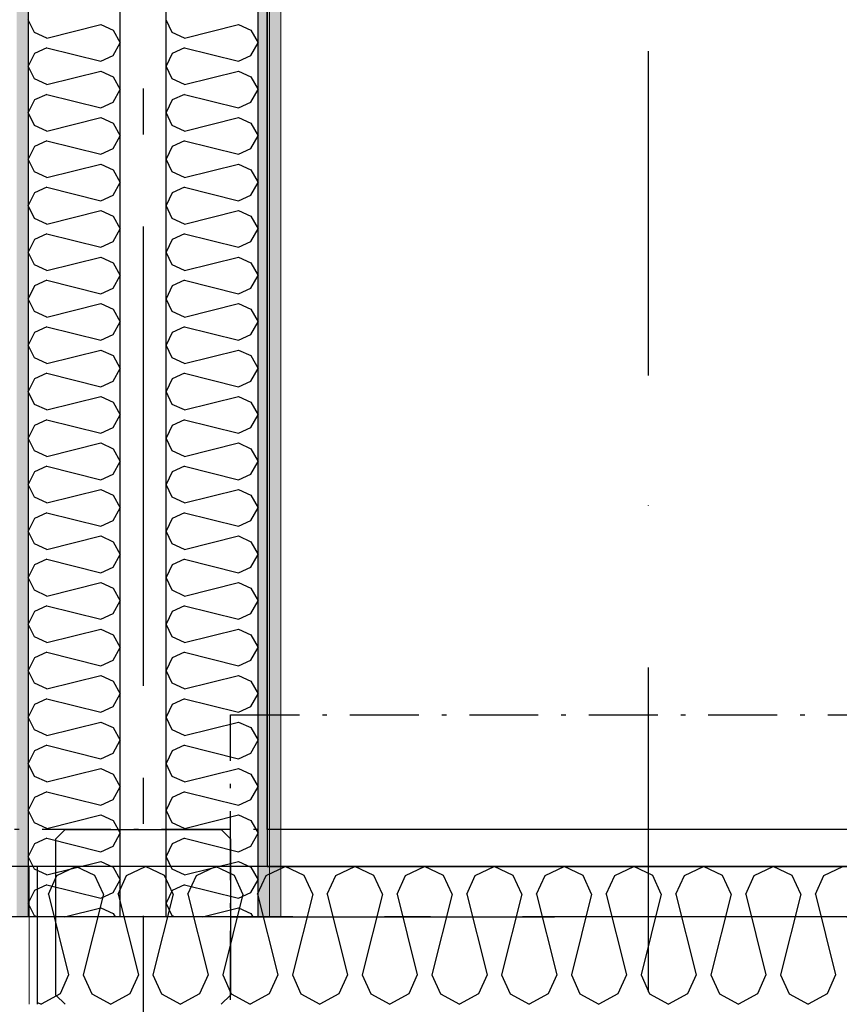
# Model space of a CAD drawing. Header units: millimetres. Extents: x -117798 to 93698, y -182207 to 252400.
# Tile 44 of 222: x -68808 to -67916, y -39112 to -38041. Entities that reach past the tile are written whole.
import ezdxf
from ezdxf.enums import TextEntityAlignment as Align

# ---------------------------------------------------------------- set-up
doc = ezdxf.new("R2010")
doc.units = ezdxf.units.MM
doc.header["$LTSCALE"] = 0.5
doc.header["$MEASUREMENT"] = 0
for name, pattern in [('Akselinje', [1500, 1000, -200, 100, -200]), ('Over snittplan', [260, 150, -50, 10, -50]), ('PLINE', [0]), ('Prikk & stiplet', [1340.555525, 705.555534, -352.777767, 0, -282.222223])]:
    doc.linetypes.add(name, pattern=pattern)
for name, color, linetype in [('222- Søyler', 7, 'Continuous'), ('223- Bjelker', 7, 'Continuous'), ('223- Bjelker(Nye konstruksjoner)', 7, 'Continuous'), ('232- Ikke-bærende yttervegger', 7, 'Continuous'), ('232- Ikke-bærende yttervegger (Skravur)', 7, 'Continuous'), ('232- Ikke-bærende yttervegger (Skravur)(Nye konstruksjoner)', 7, 'Continuous'), ('232- Ikke-bærende yttervegger(Nye konstruksjoner)', 7, 'Continuous'), ('242- Ikke-bærende innervegger (Skravur)(Nye konstruksjoner)', 7, 'Continuous'), ('242- Ikke-bærende innervegger(Nye konstruksjoner)', 7, 'Continuous'), ('256- Faste himlinger og overflatebehandling(Nye konstruksjoner)', 7, 'Continuous'), ('82-- Modullinjer', 7, 'Continuous'), ('852- Snittmarkør', 7, 'Continuous'), ('862- M___Nettoareal(Nye konstruksjoner)', 7, 'Continuous'), ('862- M___Nettoareal(Polylinje)(Nye konstruksjoner)', 7, 'Continuous'), ('862- M___Nettoareal(Tekst)(Nye konstruksjoner)', 7, 'Continuous')]:
    doc.layers.add(name, color=color, linetype=linetype)
doc.layers.add('235- Utvendig kledning og overflate(Nye konstruksjoner)', color=7, linetype='Continuous', lineweight=0)
doc.layers.add('236- Innvendig kledning og overflate(Nye konstruksjoner)', color=7, linetype='Continuous', lineweight=0)
doc.styles.add('GENERATED_STYLE_1', font='arial.ttf')
doc.styles.add('GENERATED_STYLE_4', font='arial.ttf')
pattern_1 = [(90, (0, 0), (-86.60254, 0), [0, -50]), (90, (-43.3, 25), (-86.60254, 0), [0, -50])]

# ---------------------------------------------------------------- blocks, each defined once
blk = doc.blocks.new('*X27')
at = {"layer": '242- Ikke-bærende innervegger (Skravur)(Nye konstruksjoner)', "linetype": 'PLINE'}
for p, q in [((-68641.6, -38054.5), (-68648.2, -38040.7)), ((-68628.1, -38060.6), (-68569.4, -38046)), ((-68569.4, -38046), (-68555.9, -38052.1)), ((-68628.1, -38060.6), (-68641.6, -38054.5)), ((-68555.9, -38052.1), (-68548.2, -38066)), ((-68628.1, -38071.3), (-68641.6, -38077.4)), ((-68628.1, -38071.3), (-68569.4, -38085.9)), ((-68555.9, -38079.8), (-68548.2, -38066)), ((-68641.6, -38077.4), (-68648.2, -38091.2)), ((-68569.4, -38085.9), (-68555.9, -38079.8)), ((-68641.6, -38105.1), (-68648.2, -38091.2)), ((-68628.1, -38111.2), (-68569.4, -38096.6)), ((-68569.4, -38096.6), (-68555.9, -38102.7)), ((-68555.9, -38102.7), (-68548.2, -38116.5)), ((-68628.1, -38111.2), (-68641.6, -38105.1)), ((-68628.1, -38121.9), (-68641.6, -38128)), ((-68628.1, -38121.9), (-68569.4, -38136.5)), ((-68555.9, -38130.4), (-68548.2, -38116.5)), ((-68641.6, -38128), (-68648.2, -38141.8)), ((-68569.4, -38136.5), (-68555.9, -38130.4)), ((-68641.6, -38155.6), (-68648.2, -38141.8)), ((-68628.1, -38161.8), (-68569.4, -38147.1)), ((-68569.4, -38147.1), (-68555.9, -38153.3)), ((-68628.1, -38161.8), (-68641.6, -38155.6)), ((-68555.9, -38153.3), (-68548.2, -38167.1)), ((-68555.9, -38180.9), (-68548.2, -38167.1)), ((-68641.6, -38178.6), (-68648.2, -38192.4)), ((-68628.1, -38172.4), (-68641.6, -38178.6)), ((-68628.1, -38172.4), (-68569.4, -38187.1)), ((-68569.4, -38187.1), (-68555.9, -38180.9)), ((-68641.6, -38206.2), (-68648.2, -38192.4)), ((-68628.1, -38212.4), (-68569.4, -38197.7)), ((-68569.4, -38197.7), (-68555.9, -38203.9)), ((-68628.1, -38212.4), (-68641.6, -38206.2)), ((-68555.9, -38203.9), (-68548.2, -38217.7)), ((-68555.9, -38231.5), (-68548.2, -38217.7)), ((-68641.6, -38229.2), (-68648.2, -38243)), ((-68628.1, -38223), (-68641.6, -38229.2)), ((-68628.1, -38223), (-68569.4, -38237.7)), ((-68569.4, -38237.7), (-68555.9, -38231.5)), ((-68641.6, -38256.8), (-68648.2, -38243)), ((-68628.1, -38263), (-68569.4, -38248.3)), ((-68569.4, -38248.3), (-68555.9, -38254.5)), ((-68555.9, -38254.5), (-68548.2, -38268.3)), ((-68628.1, -38263), (-68641.6, -38256.8)), ((-68628.1, -38273.6), (-68641.6, -38279.8)), ((-68628.1, -38273.6), (-68569.4, -38288.3)), ((-68555.9, -38282.1), (-68548.2, -38268.3)), ((-68641.6, -38279.8), (-68648.2, -38293.6)), ((-68569.4, -38288.3), (-68555.9, -38282.1)), ((-68641.6, -38307.4), (-68648.2, -38293.6)), ((-68628.1, -38313.6), (-68641.6, -38307.4)), ((-68628.1, -38313.6), (-68569.4, -38298.9)), ((-68569.4, -38298.9), (-68555.9, -38305.1)), ((-68555.9, -38305.1), (-68548.2, -38318.9)), ((-68555.9, -38332.7), (-68548.2, -38318.9)), ((-68628.1, -38324.2), (-68641.6, -38330.4)), ((-68628.1, -38324.2), (-68569.4, -38338.9)), ((-68641.6, -38330.4), (-68648.2, -38344.2)), ((-68569.4, -38338.9), (-68555.9, -38332.7)), ((-68641.6, -38358), (-68648.2, -38344.2)), ((-68628.1, -38364.2), (-68569.4, -38349.5)), ((-68569.4, -38349.5), (-68555.9, -38355.7)), ((-68628.1, -38364.2), (-68641.6, -38358)), ((-68555.9, -38355.7), (-68548.2, -38369.5)), ((-68555.9, -38383.3), (-68548.2, -38369.5)), ((-68641.6, -38380.9), (-68648.2, -38394.8)), ((-68628.1, -38374.8), (-68641.6, -38380.9)), ((-68628.1, -38374.8), (-68569.4, -38389.4)), ((-68569.4, -38389.4), (-68555.9, -38383.3)), ((-68641.6, -38408.6), (-68648.2, -38394.8)), ((-68628.1, -38414.7), (-68569.4, -38400.1)), ((-68569.4, -38400.1), (-68555.9, -38406.2)), ((-68628.1, -38414.7), (-68641.6, -38408.6)), ((-68555.9, -38406.2), (-68548.2, -38420.1)), ((-68628.1, -38425.4), (-68641.6, -38431.5)), ((-68628.1, -38425.4), (-68569.4, -38440)), ((-68555.9, -38433.9), (-68548.2, -38420.1)), ((-68641.6, -38431.5), (-68648.2, -38445.3)), ((-68569.4, -38440), (-68555.9, -38433.9)), ((-68641.6, -38459.2), (-68648.2, -38445.3)), ((-68628.1, -38465.3), (-68569.4, -38450.7)), ((-68569.4, -38450.7), (-68555.9, -38456.8)), ((-68555.9, -38456.8), (-68548.2, -38470.6)), ((-68628.1, -38465.3), (-68641.6, -38459.2)), ((-68628.1, -38476), (-68641.6, -38482.1)), ((-68628.1, -38476), (-68569.4, -38490.6)), ((-68555.9, -38484.5), (-68548.2, -38470.6)), ((-68641.6, -38482.1), (-68648.2, -38495.9)), ((-68569.4, -38490.6), (-68555.9, -38484.5)), ((-68641.6, -38509.7), (-68648.2, -38495.9)), ((-68628.1, -38515.9), (-68569.4, -38501.2)), ((-68569.4, -38501.2), (-68555.9, -38507.4)), ((-68628.1, -38515.9), (-68641.6, -38509.7)), ((-68555.9, -38507.4), (-68548.2, -38521.2)), ((-68555.9, -38535), (-68548.2, -38521.2)), ((-68641.6, -38532.7), (-68648.2, -38546.5)), ((-68628.1, -38526.5), (-68641.6, -38532.7)), ((-68628.1, -38526.5), (-68569.4, -38541.2)), ((-68569.4, -38541.2), (-68555.9, -38535)), ((-68641.6, -38560.3), (-68648.2, -38546.5)), ((-68628.1, -38566.5), (-68569.4, -38551.8)), ((-68569.4, -38551.8), (-68555.9, -38558)), ((-68628.1, -38566.5), (-68641.6, -38560.3)), ((-68555.9, -38558), (-68548.2, -38571.8)), ((-68555.9, -38585.6), (-68548.2, -38571.8)), ((-68641.6, -38583.3), (-68648.2, -38597.1)), ((-68628.1, -38577.1), (-68641.6, -38583.3)), ((-68628.1, -38577.1), (-68569.4, -38591.8)), ((-68569.4, -38591.8), (-68555.9, -38585.6)), ((-68641.6, -38610.9), (-68648.2, -38597.1)), ((-68628.1, -38617.1), (-68569.4, -38602.4)), ((-68569.4, -38602.4), (-68555.9, -38608.6)), ((-68628.1, -38617.1), (-68641.6, -38610.9)), ((-68555.9, -38608.6), (-68548.2, -38622.4)), ((-68628.1, -38627.7), (-68641.6, -38633.9)), ((-68628.1, -38627.7), (-68569.4, -38642.4)), ((-68555.9, -38636.2), (-68548.2, -38622.4)), ((-68641.6, -38633.9), (-68648.2, -38647.7)), ((-68569.4, -38642.4), (-68555.9, -38636.2)), ((-68641.6, -38661.5), (-68648.2, -38647.7)), ((-68628.1, -38667.7), (-68641.6, -38661.5)), ((-68628.1, -38667.7), (-68569.4, -38653)), ((-68569.4, -38653), (-68555.9, -38659.2)), ((-68555.9, -38659.2), (-68548.2, -38673)), ((-68628.1, -38678.3), (-68641.6, -38684.5)), ((-68628.1, -38678.3), (-68569.4, -38693)), ((-68555.9, -38686.8), (-68548.2, -38673)), ((-68641.6, -38684.5), (-68648.2, -38698.3)), ((-68569.4, -38693), (-68555.9, -38686.8)), ((-68641.6, -38712.1), (-68648.2, -38698.3)), ((-68628.1, -38718.3), (-68569.4, -38703.6)), ((-68569.4, -38703.6), (-68555.9, -38709.8)), ((-68628.1, -38718.3), (-68641.6, -38712.1)), ((-68555.9, -38709.8), (-68548.2, -38723.6)), ((-68555.9, -38737.4), (-68548.2, -38723.6)), ((-68641.6, -38735), (-68648.2, -38748.9)), ((-68628.1, -38728.9), (-68641.6, -38735)), ((-68628.1, -38728.9), (-68569.4, -38743.5)), ((-68569.4, -38743.5), (-68555.9, -38737.4)), ((-68641.6, -38762.7), (-68648.2, -38748.9)), ((-68628.1, -38768.8), (-68569.4, -38754.2)), ((-68569.4, -38754.2), (-68555.9, -38760.3)), ((-68628.1, -38768.8), (-68641.6, -38762.7)), ((-68555.9, -38760.3), (-68548.2, -38774.2)), ((-68628.1, -38779.5), (-68641.6, -38785.6)), ((-68628.1, -38779.5), (-68569.4, -38794.1)), ((-68555.9, -38788), (-68548.2, -38774.2)), ((-68641.6, -38785.6), (-68648.2, -38799.4)), ((-68569.4, -38794.1), (-68555.9, -38788)), ((-68641.6, -38813.3), (-68648.2, -38799.4)), ((-68628.1, -38819.4), (-68569.4, -38804.8)), ((-68569.4, -38804.8), (-68555.9, -38810.9)), ((-68555.9, -38810.9), (-68548.2, -38824.7)), ((-68628.1, -38819.4), (-68641.6, -38813.3)), ((-68628.1, -38830.1), (-68641.6, -38836.2)), ((-68628.1, -38830.1), (-68569.4, -38844.7)), ((-68555.9, -38838.6), (-68548.2, -38824.7)), ((-68641.6, -38836.2), (-68648.2, -38850)), ((-68569.4, -38844.7), (-68555.9, -38838.6)), ((-68641.6, -38863.9), (-68648.2, -38850)), ((-68628.1, -38870), (-68641.6, -38863.9)), ((-68628.1, -38870), (-68569.4, -38855.3)), ((-68569.4, -38855.3), (-68555.9, -38861.5)), ((-68555.9, -38861.5), (-68548.2, -38875.3)), ((-68555.9, -38889.1), (-68548.2, -38875.3)), ((-68641.6, -38886.8), (-68648.2, -38900.6)), ((-68628.1, -38880.6), (-68641.6, -38886.8)), ((-68628.1, -38880.6), (-68569.4, -38895.3)), ((-68569.4, -38895.3), (-68555.9, -38889.1)), ((-68641.6, -38914.4), (-68648.2, -38900.6)), ((-68628.1, -38920.6), (-68569.4, -38905.9)), ((-68569.4, -38905.9), (-68555.9, -38912.1)), ((-68628.1, -38920.6), (-68641.6, -38914.4)), ((-68555.9, -38912.1), (-68548.2, -38925.9)), ((-68555.9, -38939.7), (-68548.2, -38925.9)), ((-68641.6, -38937.4), (-68648.2, -38951.2)), ((-68628.1, -38931.2), (-68641.6, -38937.4)), ((-68628.1, -38931.2), (-68569.4, -38945.9)), ((-68569.4, -38945.9), (-68555.9, -38939.7)), ((-68641.6, -38965), (-68648.2, -38951.2)), ((-68628.1, -38971.2), (-68569.4, -38956.5)), ((-68569.4, -38956.5), (-68555.9, -38962.7)), ((-68628.1, -38971.2), (-68641.6, -38965)), ((-68555.9, -38962.7), (-68548.2, -38976.5)), ((-68628.1, -38981.8), (-68641.6, -38988)), ((-68628.1, -38981.8), (-68569.4, -38996.5)), ((-68555.9, -38990.3), (-68548.2, -38976.5)), ((-68641.6, -38988), (-68648.2, -39001.8)), ((-68569.4, -38996.5), (-68555.9, -38990.3)), ((-68641.6, -39015.6), (-68648.2, -39001.8)), ((-68608.7, -39016.9), (-68569.4, -39007.1)), ((-68569.4, -39007.1), (-68555.9, -39013.3)), ((-68555.9, -39013.3), (-68553.8, -39016.9)), ((-68638.7, -39016.9), (-68641.6, -39015.6))]:
    blk.add_line(p, q, dxfattribs=at)
blk = doc.blocks.new('*X28')
at = {"layer": '242- Ikke-bærende innervegger (Skravur)(Nye konstruksjoner)', "linetype": 'PLINE'}
for p, q in [((-68791.6, -38054.5), (-68798.2, -38040.7)), ((-68778.1, -38060.6), (-68719.4, -38046)), ((-68719.4, -38046), (-68705.9, -38052.1)), ((-68778.1, -38060.6), (-68791.6, -38054.5)), ((-68705.9, -38052.1), (-68698.2, -38066)), ((-68778.1, -38071.3), (-68791.6, -38077.4)), ((-68778.1, -38071.3), (-68719.4, -38085.9)), ((-68705.9, -38079.8), (-68698.2, -38066)), ((-68791.6, -38077.4), (-68798.2, -38091.2)), ((-68719.4, -38085.9), (-68705.9, -38079.8)), ((-68791.6, -38105.1), (-68798.2, -38091.2)), ((-68778.1, -38111.2), (-68719.4, -38096.6)), ((-68719.4, -38096.6), (-68705.9, -38102.7)), ((-68705.9, -38102.7), (-68698.2, -38116.5)), ((-68778.1, -38111.2), (-68791.6, -38105.1)), ((-68778.1, -38121.9), (-68791.6, -38128)), ((-68778.1, -38121.9), (-68719.4, -38136.5)), ((-68705.9, -38130.4), (-68698.2, -38116.5)), ((-68791.6, -38128), (-68798.2, -38141.8)), ((-68719.4, -38136.5), (-68705.9, -38130.4)), ((-68791.6, -38155.6), (-68798.2, -38141.8)), ((-68778.1, -38161.8), (-68719.4, -38147.1)), ((-68719.4, -38147.1), (-68705.9, -38153.3)), ((-68778.1, -38161.8), (-68791.6, -38155.6)), ((-68705.9, -38153.3), (-68698.2, -38167.1)), ((-68705.9, -38180.9), (-68698.2, -38167.1)), ((-68791.6, -38178.6), (-68798.2, -38192.4)), ((-68778.1, -38172.4), (-68791.6, -38178.6)), ((-68778.1, -38172.4), (-68719.4, -38187.1)), ((-68719.4, -38187.1), (-68705.9, -38180.9)), ((-68791.6, -38206.2), (-68798.2, -38192.4)), ((-68778.1, -38212.4), (-68719.4, -38197.7)), ((-68719.4, -38197.7), (-68705.9, -38203.9)), ((-68778.1, -38212.4), (-68791.6, -38206.2)), ((-68705.9, -38203.9), (-68698.2, -38217.7)), ((-68705.9, -38231.5), (-68698.2, -38217.7)), ((-68791.6, -38229.2), (-68798.2, -38243)), ((-68778.1, -38223), (-68791.6, -38229.2)), ((-68778.1, -38223), (-68719.4, -38237.7)), ((-68719.4, -38237.7), (-68705.9, -38231.5)), ((-68791.6, -38256.8), (-68798.2, -38243)), ((-68778.1, -38263), (-68719.4, -38248.3)), ((-68719.4, -38248.3), (-68705.9, -38254.5)), ((-68705.9, -38254.5), (-68698.2, -38268.3)), ((-68778.1, -38263), (-68791.6, -38256.8)), ((-68778.1, -38273.6), (-68791.6, -38279.8)), ((-68778.1, -38273.6), (-68719.4, -38288.3)), ((-68705.9, -38282.1), (-68698.2, -38268.3)), ((-68791.6, -38279.8), (-68798.2, -38293.6)), ((-68719.4, -38288.3), (-68705.9, -38282.1)), ((-68791.6, -38307.4), (-68798.2, -38293.6)), ((-68778.1, -38313.6), (-68791.6, -38307.4)), ((-68778.1, -38313.6), (-68719.4, -38298.9)), ((-68719.4, -38298.9), (-68705.9, -38305.1)), ((-68705.9, -38305.1), (-68698.2, -38318.9)), ((-68705.9, -38332.7), (-68698.2, -38318.9)), ((-68778.1, -38324.2), (-68791.6, -38330.4)), ((-68778.1, -38324.2), (-68719.4, -38338.9)), ((-68791.6, -38330.4), (-68798.2, -38344.2)), ((-68719.4, -38338.9), (-68705.9, -38332.7)), ((-68791.6, -38358), (-68798.2, -38344.2)), ((-68778.1, -38364.2), (-68719.4, -38349.5)), ((-68719.4, -38349.5), (-68705.9, -38355.7)), ((-68778.1, -38364.2), (-68791.6, -38358)), ((-68705.9, -38355.7), (-68698.2, -38369.5)), ((-68705.9, -38383.3), (-68698.2, -38369.5)), ((-68791.6, -38380.9), (-68798.2, -38394.8)), ((-68778.1, -38374.8), (-68791.6, -38380.9)), ((-68778.1, -38374.8), (-68719.4, -38389.4)), ((-68719.4, -38389.4), (-68705.9, -38383.3)), ((-68791.6, -38408.6), (-68798.2, -38394.8)), ((-68778.1, -38414.7), (-68719.4, -38400.1)), ((-68719.4, -38400.1), (-68705.9, -38406.2)), ((-68778.1, -38414.7), (-68791.6, -38408.6)), ((-68705.9, -38406.2), (-68698.2, -38420.1)), ((-68778.1, -38425.4), (-68791.6, -38431.5)), ((-68778.1, -38425.4), (-68719.4, -38440)), ((-68705.9, -38433.9), (-68698.2, -38420.1)), ((-68791.6, -38431.5), (-68798.2, -38445.3)), ((-68719.4, -38440), (-68705.9, -38433.9)), ((-68791.6, -38459.2), (-68798.2, -38445.3)), ((-68778.1, -38465.3), (-68719.4, -38450.7)), ((-68719.4, -38450.7), (-68705.9, -38456.8)), ((-68705.9, -38456.8), (-68698.2, -38470.6)), ((-68778.1, -38465.3), (-68791.6, -38459.2)), ((-68778.1, -38476), (-68791.6, -38482.1)), ((-68778.1, -38476), (-68719.4, -38490.6)), ((-68705.9, -38484.5), (-68698.2, -38470.6)), ((-68791.6, -38482.1), (-68798.2, -38495.9)), ((-68719.4, -38490.6), (-68705.9, -38484.5)), ((-68791.6, -38509.7), (-68798.2, -38495.9)), ((-68778.1, -38515.9), (-68719.4, -38501.2)), ((-68719.4, -38501.2), (-68705.9, -38507.4)), ((-68778.1, -38515.9), (-68791.6, -38509.7)), ((-68705.9, -38507.4), (-68698.2, -38521.2)), ((-68705.9, -38535), (-68698.2, -38521.2)), ((-68791.6, -38532.7), (-68798.2, -38546.5)), ((-68778.1, -38526.5), (-68791.6, -38532.7)), ((-68778.1, -38526.5), (-68719.4, -38541.2)), ((-68719.4, -38541.2), (-68705.9, -38535)), ((-68791.6, -38560.3), (-68798.2, -38546.5)), ((-68778.1, -38566.5), (-68719.4, -38551.8)), ((-68719.4, -38551.8), (-68705.9, -38558)), ((-68778.1, -38566.5), (-68791.6, -38560.3)), ((-68705.9, -38558), (-68698.2, -38571.8)), ((-68705.9, -38585.6), (-68698.2, -38571.8)), ((-68791.6, -38583.3), (-68798.2, -38597.1)), ((-68778.1, -38577.1), (-68791.6, -38583.3)), ((-68778.1, -38577.1), (-68719.4, -38591.8)), ((-68719.4, -38591.8), (-68705.9, -38585.6)), ((-68791.6, -38610.9), (-68798.2, -38597.1)), ((-68778.1, -38617.1), (-68719.4, -38602.4)), ((-68719.4, -38602.4), (-68705.9, -38608.6)), ((-68778.1, -38617.1), (-68791.6, -38610.9)), ((-68705.9, -38608.6), (-68698.2, -38622.4)), ((-68778.1, -38627.7), (-68791.6, -38633.9)), ((-68778.1, -38627.7), (-68719.4, -38642.4)), ((-68705.9, -38636.2), (-68698.2, -38622.4)), ((-68791.6, -38633.9), (-68798.2, -38647.7)), ((-68719.4, -38642.4), (-68705.9, -38636.2)), ((-68791.6, -38661.5), (-68798.2, -38647.7)), ((-68778.1, -38667.7), (-68791.6, -38661.5)), ((-68778.1, -38667.7), (-68719.4, -38653)), ((-68719.4, -38653), (-68705.9, -38659.2)), ((-68705.9, -38659.2), (-68698.2, -38673)), ((-68778.1, -38678.3), (-68791.6, -38684.5)), ((-68778.1, -38678.3), (-68719.4, -38693)), ((-68705.9, -38686.8), (-68698.2, -38673)), ((-68791.6, -38684.5), (-68798.2, -38698.3)), ((-68719.4, -38693), (-68705.9, -38686.8)), ((-68791.6, -38712.1), (-68798.2, -38698.3)), ((-68778.1, -38718.3), (-68719.4, -38703.6)), ((-68719.4, -38703.6), (-68705.9, -38709.8)), ((-68778.1, -38718.3), (-68791.6, -38712.1)), ((-68705.9, -38709.8), (-68698.2, -38723.6)), ((-68705.9, -38737.4), (-68698.2, -38723.6)), ((-68791.6, -38735), (-68798.2, -38748.9)), ((-68778.1, -38728.9), (-68791.6, -38735)), ((-68778.1, -38728.9), (-68719.4, -38743.5)), ((-68719.4, -38743.5), (-68705.9, -38737.4)), ((-68791.6, -38762.7), (-68798.2, -38748.9)), ((-68778.1, -38768.8), (-68719.4, -38754.2)), ((-68719.4, -38754.2), (-68705.9, -38760.3)), ((-68778.1, -38768.8), (-68791.6, -38762.7)), ((-68705.9, -38760.3), (-68698.2, -38774.2)), ((-68778.1, -38779.5), (-68791.6, -38785.6)), ((-68778.1, -38779.5), (-68719.4, -38794.1)), ((-68705.9, -38788), (-68698.2, -38774.2)), ((-68791.6, -38785.6), (-68798.2, -38799.4)), ((-68719.4, -38794.1), (-68705.9, -38788)), ((-68791.6, -38813.3), (-68798.2, -38799.4)), ((-68778.1, -38819.4), (-68719.4, -38804.8)), ((-68719.4, -38804.8), (-68705.9, -38810.9)), ((-68705.9, -38810.9), (-68698.2, -38824.7)), ((-68778.1, -38819.4), (-68791.6, -38813.3)), ((-68778.1, -38830.1), (-68791.6, -38836.2)), ((-68778.1, -38830.1), (-68719.4, -38844.7)), ((-68705.9, -38838.6), (-68698.2, -38824.7)), ((-68791.6, -38836.2), (-68798.2, -38850)), ((-68719.4, -38844.7), (-68705.9, -38838.6)), ((-68791.6, -38863.9), (-68798.2, -38850)), ((-68778.1, -38870), (-68791.6, -38863.9)), ((-68778.1, -38870), (-68719.4, -38855.3)), ((-68719.4, -38855.3), (-68705.9, -38861.5)), ((-68705.9, -38861.5), (-68698.2, -38875.3)), ((-68705.9, -38889.1), (-68698.2, -38875.3)), ((-68791.6, -38886.8), (-68798.2, -38900.6)), ((-68778.1, -38880.6), (-68791.6, -38886.8)), ((-68778.1, -38880.6), (-68719.4, -38895.3)), ((-68719.4, -38895.3), (-68705.9, -38889.1)), ((-68791.6, -38914.4), (-68798.2, -38900.6)), ((-68778.1, -38920.6), (-68719.4, -38905.9)), ((-68719.4, -38905.9), (-68705.9, -38912.1)), ((-68778.1, -38920.6), (-68791.6, -38914.4)), ((-68705.9, -38912.1), (-68698.2, -38925.9)), ((-68705.9, -38939.7), (-68698.2, -38925.9)), ((-68791.6, -38937.4), (-68798.2, -38951.2)), ((-68778.1, -38931.2), (-68791.6, -38937.4)), ((-68778.1, -38931.2), (-68719.4, -38945.9)), ((-68719.4, -38945.9), (-68705.9, -38939.7)), ((-68791.6, -38965), (-68798.2, -38951.2)), ((-68778.1, -38971.2), (-68719.4, -38956.5)), ((-68719.4, -38956.5), (-68705.9, -38962.7)), ((-68778.1, -38971.2), (-68791.6, -38965)), ((-68705.9, -38962.7), (-68698.2, -38976.5)), ((-68778.1, -38981.8), (-68791.6, -38988)), ((-68778.1, -38981.8), (-68719.4, -38996.5)), ((-68705.9, -38990.3), (-68698.2, -38976.5)), ((-68791.6, -38988), (-68798.2, -39001.8)), ((-68719.4, -38996.5), (-68705.9, -38990.3)), ((-68791.6, -39015.6), (-68798.2, -39001.8)), ((-68758.7, -39016.9), (-68719.4, -39007.1)), ((-68719.4, -39007.1), (-68705.9, -39013.3)), ((-68705.9, -39013.3), (-68703.8, -39016.9)), ((-68788.7, -39016.9), (-68791.6, -39015.6))]:
    blk.add_line(p, q, dxfattribs=at)
blk = doc.blocks.new('Teknisk vent._A-216_35', base_point=(-67746.5, -33797.7))
at = {"layer": '862- M___Nettoareal(Polylinje)(Nye konstruksjoner)', "linetype": 'PLINE', "flags": 128}
blk.add_lwpolyline([(-68538.2, -28334.4), (-68538.2, -38961.9), (-67238.2, -38961.9), (-67238.2, -28334.4)], close=True, dxfattribs=at)
at = {"layer": '862- M___Nettoareal(Tekst)(Nye konstruksjoner)', "style": 'GENERATED_STYLE_1'}
for tag, height, p in [('DUMMY_862', 150, (-67864.4, -33203.2)), ('ROOM_NAME', 150, (-67864.4, -34426.6)), ('DUMMY_861', 100, (-68021.5, -34026.3)), ('ROOM_NUMBER', 100, (-68021.5, -34415.1)), ('DUMMY_863', 100, (-67628.7, -34392.3))]:
    blk.add_attdef(tag, text='', height=height, rotation=90, dxfattribs=at).set_placement(p, align=Align.TOP_LEFT)
blk = doc.blocks.new('*X76')
at = {"layer": '232- Ikke-bærende yttervegger (Skravur)', "linetype": 'PLINE'}
for p, q in [((-68767.1, -38971.7), (-68746.4, -38961.9)), ((-68725.6, -38971.7), (-68746.4, -38961.9)), ((-68691.2, -38971.7), (-68670.5, -38961.9)), ((-68649.8, -38971.7), (-68670.5, -38961.9)), ((-68615.3, -38971.7), (-68594.6, -38961.9)), ((-68588.2, -38965), (-68594.6, -38961.9)), ((-68776.3, -38992.1), (-68767.1, -38971.7)), ((-68716.4, -38992.1), (-68725.6, -38971.7)), ((-68700.4, -38992.1), (-68691.2, -38971.7)), ((-68640.5, -38992.1), (-68649.8, -38971.7)), ((-68624.6, -38992.1), (-68615.3, -38971.7)), ((-68776.3, -38992.1), (-68754.3, -39080)), ((-68716.4, -38992.1), (-68738.4, -39080)), ((-68700.4, -38992.1), (-68678.4, -39080)), ((-68640.5, -38992.1), (-68662.5, -39080)), ((-68624.6, -38992.1), (-68602.6, -39080)), ((-68754.3, -39080), (-68763.6, -39100.4)), ((-68738.4, -39080), (-68729.1, -39100.4)), ((-68678.4, -39080), (-68687.7, -39100.4)), ((-68662.5, -39080), (-68653.3, -39100.4)), ((-68602.6, -39080), (-68611.8, -39100.4)), ((-68763.6, -39100.4), (-68784.3, -39111.9)), ((-68729.1, -39100.4), (-68708.4, -39111.9)), ((-68687.7, -39100.4), (-68708.4, -39111.9)), ((-68653.3, -39100.4), (-68632.5, -39111.9)), ((-68611.8, -39100.4), (-68632.5, -39111.9)), ((-68788.2, -39109.8), (-68784.3, -39111.9))]:
    blk.add_line(p, q, dxfattribs=at)
blk = doc.blocks.new('*X77')
at = {"layer": '232- Ikke-bærende yttervegger (Skravur)', "linetype": 'PLINE'}
for p, q in [((-68539.4, -38971.7), (-68518.7, -38961.9)), ((-68498, -38971.7), (-68518.7, -38961.9)), ((-68463.6, -38971.7), (-68442.8, -38961.9)), ((-68422.1, -38971.7), (-68442.8, -38961.9)), ((-68387.7, -38971.7), (-68367, -38961.9)), ((-68346.2, -38971.7), (-68367, -38961.9)), ((-68311.8, -38971.7), (-68291.1, -38961.9)), ((-68270.4, -38971.7), (-68291.1, -38961.9)), ((-68235.9, -38971.7), (-68215.2, -38961.9)), ((-68194.5, -38971.7), (-68215.2, -38961.9)), ((-68160, -38971.7), (-68139.3, -38961.9)), ((-68118.6, -38971.7), (-68139.3, -38961.9)), ((-68084.2, -38971.7), (-68063.4, -38961.9)), ((-68042.7, -38971.7), (-68063.4, -38961.9)), ((-68008.3, -38971.7), (-67987.6, -38961.9)), ((-67966.8, -38971.7), (-67987.6, -38961.9)), ((-67932.4, -38971.7), (-67911.7, -38961.9)), ((-68573.9, -38971.7), (-68588.2, -38965)), ((-68564.6, -38992.1), (-68573.9, -38971.7)), ((-68548.7, -38992.1), (-68539.4, -38971.7)), ((-68488.7, -38992.1), (-68498, -38971.7)), ((-68472.8, -38992.1), (-68463.6, -38971.7)), ((-68412.9, -38992.1), (-68422.1, -38971.7)), ((-68396.9, -38992.1), (-68387.7, -38971.7)), ((-68337, -38992.1), (-68346.2, -38971.7)), ((-68321, -38992.1), (-68311.8, -38971.7)), ((-68261.1, -38992.1), (-68270.4, -38971.7)), ((-68245.2, -38992.1), (-68235.9, -38971.7)), ((-68185.2, -38992.1), (-68194.5, -38971.7)), ((-68169.3, -38992.1), (-68160, -38971.7)), ((-68109.4, -38992.1), (-68118.6, -38971.7)), ((-68093.4, -38992.1), (-68084.2, -38971.7)), ((-68033.5, -38992.1), (-68042.7, -38971.7)), ((-68017.5, -38992.1), (-68008.3, -38971.7)), ((-67957.6, -38992.1), (-67966.8, -38971.7)), ((-67941.7, -38992.1), (-67932.4, -38971.7)), ((-68564.6, -38992.1), (-68586.6, -39080)), ((-68548.7, -38992.1), (-68526.7, -39080)), ((-68488.7, -38992.1), (-68510.7, -39080)), ((-68472.8, -38992.1), (-68450.8, -39080)), ((-68412.9, -38992.1), (-68434.9, -39080)), ((-68396.9, -38992.1), (-68374.9, -39080)), ((-68337, -38992.1), (-68359, -39080)), ((-68321, -38992.1), (-68299, -39080)), ((-68261.1, -38992.1), (-68283.1, -39080)), ((-68245.2, -38992.1), (-68223.2, -39080)), ((-68185.2, -38992.1), (-68207.2, -39080)), ((-68169.3, -38992.1), (-68147.3, -39080)), ((-68109.4, -38992.1), (-68131.3, -39080)), ((-68093.4, -38992.1), (-68071.4, -39080)), ((-68033.5, -38992.1), (-68055.5, -39080)), ((-68017.5, -38992.1), (-67995.5, -39080)), ((-67957.6, -38992.1), (-67979.6, -39080)), ((-67941.7, -38992.1), (-67919.7, -39080)), ((-68586.6, -39080), (-68577.4, -39100.4)), ((-68526.7, -39080), (-68535.9, -39100.4)), ((-68510.7, -39080), (-68501.5, -39100.4)), ((-68450.8, -39080), (-68460.1, -39100.4)), ((-68434.9, -39080), (-68425.6, -39100.4)), ((-68374.9, -39080), (-68384.2, -39100.4)), ((-68359, -39080), (-68349.7, -39100.4)), ((-68299, -39080), (-68308.3, -39100.4)), ((-68283.1, -39080), (-68273.9, -39100.4)), ((-68223.2, -39080), (-68232.4, -39100.4)), ((-68207.2, -39080), (-68198, -39100.4)), ((-68147.3, -39080), (-68156.5, -39100.4)), ((-68131.3, -39080), (-68122.1, -39100.4)), ((-68071.4, -39080), (-68080.7, -39100.4)), ((-68055.5, -39080), (-68046.2, -39100.4)), ((-67995.5, -39080), (-68004.8, -39100.4)), ((-67979.6, -39080), (-67970.3, -39100.4)), ((-67919.7, -39080), (-67928.9, -39100.4)), ((-68577.4, -39100.4), (-68556.7, -39111.9)), ((-68535.9, -39100.4), (-68556.7, -39111.9)), ((-68501.5, -39100.4), (-68480.8, -39111.9)), ((-68460.1, -39100.4), (-68480.8, -39111.9)), ((-68425.6, -39100.4), (-68404.9, -39111.9)), ((-68384.2, -39100.4), (-68404.9, -39111.9)), ((-68349.7, -39100.4), (-68329, -39111.9)), ((-68308.3, -39100.4), (-68329, -39111.9)), ((-68273.9, -39100.4), (-68253.1, -39111.9)), ((-68232.4, -39100.4), (-68253.1, -39111.9)), ((-68198, -39100.4), (-68177.3, -39111.9)), ((-68156.5, -39100.4), (-68177.3, -39111.9)), ((-68122.1, -39100.4), (-68101.4, -39111.9)), ((-68080.7, -39100.4), (-68101.4, -39111.9)), ((-68046.2, -39100.4), (-68025.5, -39111.9)), ((-68004.8, -39100.4), (-68025.5, -39111.9)), ((-67970.3, -39100.4), (-67949.6, -39111.9)), ((-67928.9, -39100.4), (-67949.6, -39111.9))]:
    blk.add_line(p, q, dxfattribs=at)
blk = doc.blocks.new('Standard grid marker[90]', base_point=(20939.5, -39016.9))
at = {"layer": '82-- Modullinjer', "linetype": 'Akselinje'}
blk.add_line((20739.5, -39016.9), (-81321.3, -39016.9), dxfattribs=at)
at = {"layer": '82-- Modullinjer', "style": 'GENERATED_STYLE_4'}
for tag, p in [('AC_MarkerText_1_1', (-81898.8, -39056.9)), ('AC_MarkerText_1_0', (21062, -39056.9))]:
    blk.add_attdef(tag, text='', height=175, rotation=90, dxfattribs=at).set_placement(p, align=Align.TOP_CENTER)
blk = doc.blocks.new('Standard grid marker[210]', base_point=(-68673.2, 26434.4))
at = {"layer": '82-- Modullinjer', "linetype": 'Akselinje'}
blk.add_line((-68673.2, 26234.4), (-68673.2, -50374.4), dxfattribs=at)
at = {"layer": '82-- Modullinjer', "style": 'GENERATED_STYLE_4'}
for tag, p in [('AC_MarkerText_1_0', (-68800.7, 26644.4)), ('AC_MarkerText_1_1', (-68800.7, -50864.4))]:
    blk.add_attdef(tag, text='', height=175, rotation=90, dxfattribs=at).set_placement(p, align=Align.TOP_CENTER)

msp = doc.modelspace()

# ---------------------------------------------------------------- hatches: boundary and pattern name
at = {"layer": '232- Ikke-bærende yttervegger (Skravur)(Nye konstruksjoner)', "linetype": 'Continuous'}
h = msp.add_hatch(dxfattribs=at)
h.set_pattern_fill('Prikker_tett', color=256, style=0, pattern_type=2)
h.set_pattern_definition([(0, (0, 0), (0, 43.30127), [0, -25]), (0, (12.5, 21.65), (0, 43.30127), [0, -25])])
h.paths.add_polyline_path([(-68788.2, -38961.9), (-68797.2, -38961.9), (-68797.2, -39111.9), (-68788.2, -39111.9)])
at = {"layer": '242- Ikke-bærende innervegger (Skravur)(Nye konstruksjoner)', "linetype": 'Continuous'}
h = msp.add_hatch(dxfattribs=at)
h.set_pattern_fill('Gips', color=256, style=0, pattern_type=2)
h.set_pattern_definition(pattern_1)
h.paths.add_polyline_path([(-68810.7, -28219.4), (-68810.7, -39016.9), (-68798.2, -39016.9), (-68798.2, -28219.4)])
h = msp.add_hatch(dxfattribs=at)
h.set_pattern_fill('Gips', color=256, style=0, pattern_type=2)
h.set_pattern_definition(pattern_1)
h.paths.add_polyline_path([(-68535.7, -39016.9), (-68535.7, -28219.4), (-68548.2, -28219.4), (-68548.2, -39016.9)])
h = msp.add_hatch(dxfattribs=at)
h.set_pattern_fill('Gips', color=256, style=0, pattern_type=2)
h.set_pattern_definition(pattern_1)
h.paths.add_polyline_path([(-68523.2, -39016.9), (-68523.2, -28219.4), (-68535.7, -28219.4), (-68535.7, -39016.9)])

# ---------------------------------------------------------------- linework, layer by layer
at = {"layer": '222- Søyler', "linetype": 'PLINE', "flags": 128}
for points in [[(-68768.2, -38931.9), (-68758.2, -38921.9)], [(-68758.2, -38921.9), (-68588.2, -38921.9)], [(-68588.2, -38921.9), (-68578.2, -38931.9)], [(-68768.2, -39101.9), (-68768.2, -38931.9)], [(-68578.2, -38931.9), (-68578.2, -39101.9)], [(-68758.2, -39111.9), (-68768.2, -39101.9)], [(-68578.2, -39101.9), (-68588.2, -39111.9)]]:
    msp.add_lwpolyline(points, dxfattribs=at)
at = {"layer": '223- Bjelker', "linetype": 'Over snittplan'}
msp.add_line((-64288.2, -38921.9), (-77768.2, -38921.9), dxfattribs=at)
at = {"layer": '223- Bjelker(Nye konstruksjoner)', "linetype": 'Over snittplan'}
for p, q in [((-68578.2, -38796.9), (-64388.2, -38796.9)), ((-68578.2, -39236.9), (-68578.2, -38796.9))]:
    msp.add_line(p, q, dxfattribs=at)
at = {"layer": '223- Bjelker(Nye konstruksjoner)', "linetype": 'Prikk & stiplet'}
msp.add_line((-68578.2, -39016.9), (-64388.2, -39016.9), dxfattribs=at)
at = {"layer": '232- Ikke-bærende yttervegger', "linetype": 'PLINE'}
for p, q in [((-68797.2, -38961.9), (-68827.2, -38961.9)), ((-68788.2, -38961.9), (-68797.2, -38961.9))]:
    msp.add_line(p, q, dxfattribs=at)
at = {"layer": '232- Ikke-bærende yttervegger', "linetype": 'PLINE', "flags": 128}
msp.add_lwpolyline([(-66038.2, -38961.9), (-77578.2, -38961.9)], dxfattribs=at)
at = {"layer": '232- Ikke-bærende yttervegger(Nye konstruksjoner)', "linetype": 'PLINE'}
msp.add_line((-68788.2, -39111.9), (-68788.2, -38961.9), dxfattribs=at)
msp.add_line((-68788.2, -39111.9), (-68788.2, -38961.9), dxfattribs=at)
at = {"layer": '235- Utvendig kledning og overflate(Nye konstruksjoner)', "linetype": 'PLINE'}
msp.add_line((-68797.2, -39111.9), (-68797.2, -38961.9), dxfattribs=at)
at = {"layer": '236- Innvendig kledning og overflate(Nye konstruksjoner)', "linetype": 'PLINE'}
msp.add_line((-68535.7, -39016.9), (-68535.7, -28219.4), dxfattribs=at)
at = {"layer": '236- Innvendig kledning og overflate(Nye konstruksjoner)', "linetype": 'PLINE', "flags": 128}
for points in [[(-68523.2, -39016.9), (-68523.2, -28219.4)], [(-68798.2, -39016.9), (-68810.7, -39016.9)], [(-68535.7, -39016.9), (-68548.2, -39016.9)], [(-68523.2, -39016.9), (-68535.7, -39016.9)]]:
    msp.add_lwpolyline(points, dxfattribs=at)
at = {"layer": '242- Ikke-bærende innervegger(Nye konstruksjoner)', "linetype": 'PLINE'}
for p, q in [((-68798.2, -28219.4), (-68798.2, -39016.9)), ((-68698.2, -39016.9), (-68698.2, -28219.4)), ((-68648.2, -39016.9), (-68648.2, -28219.4)), ((-68548.2, -39016.9), (-68548.2, -28219.4))]:
    msp.add_line(p, q, dxfattribs=at)
at = {"layer": '242- Ikke-bærende innervegger(Nye konstruksjoner)', "linetype": 'PLINE', "flags": 128}
for points in [[(-68698.2, -39016.9), (-68798.2, -39016.9)], [(-68648.2, -39016.9), (-68698.2, -39016.9)], [(-68548.2, -39016.9), (-68648.2, -39016.9)]]:
    msp.add_lwpolyline(points, dxfattribs=at)
at = {"layer": '256- Faste himlinger og overflatebehandling(Nye konstruksjoner)', "linetype": 'PLINE', "flags": 128}
for points in [[(-68538.2, -38921.9), (-68538.2, -35511.9)], [(-64388.2, -38921.9), (-68538.2, -38921.9)]]:
    msp.add_lwpolyline(points, dxfattribs=at)
at = {"layer": '852- Snittmarkør', "linetype": 'Prikk & stiplet'}
msp.add_line((-68123.2, -49153.9), (-68123.2, 6068), dxfattribs=at)

# ---------------------------------------------------------------- block references
at = {"layer": '232- Ikke-bærende yttervegger'}
for name in ['*X76', '*X77']:
    msp.add_blockref(name, (0, 0), dxfattribs=at)
at = {"layer": '242- Ikke-bærende innervegger(Nye konstruksjoner)'}
for name in ['*X28', '*X27']:
    msp.add_blockref(name, (0, 0), dxfattribs=at)
at = {"layer": '82-- Modullinjer', "linetype": 'PLINE'}
for name, p in [('Standard grid marker[210]', (-68673.2, 26434.4)), ('Standard grid marker[90]', (20939.5, -39016.9))]:
    msp.add_blockref(name, p, dxfattribs=at)
at = {"layer": '862- M___Nettoareal(Nye konstruksjoner)', "linetype": 'Continuous'}
msp.add_blockref('Teknisk vent._A-216_35', (-67746.5, -33797.7), dxfattribs=at)

doc.saveas('drawing.dxf')
